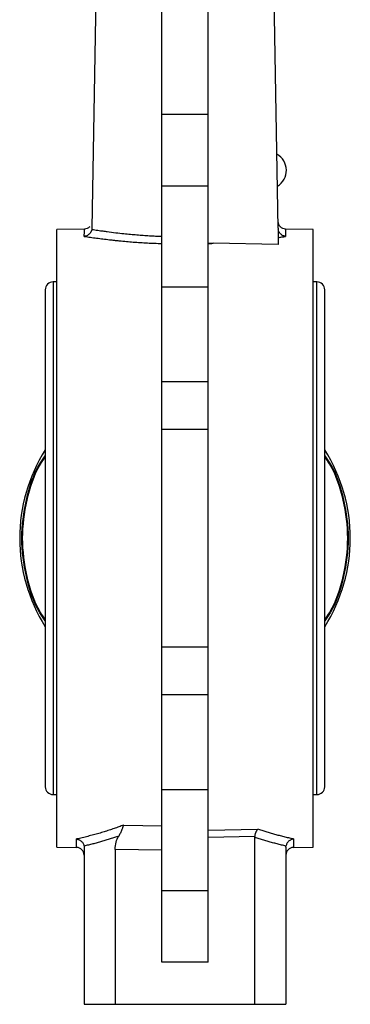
# Model space of a CAD drawing. Header units: millimetres. Extents: x 266 to 1205, y 112 to 961.
# Tile 21 of 27: x 581 to 624, y 390 to 517. Entities that reach past the tile are written whole.
import ezdxf

# ---------------------------------------------------------------- set-up
doc = ezdxf.new("R2010")
doc.units = ezdxf.units.MM

msp = doc.modelspace()

# ---------------------------------------------------------------- linework, layer by layer
at = {"color": 7, "linetype": 'Continuous', "lineweight": 25}
for p, q in [((591.5, 546.62), (590.57, 490.23)), ((599.56, 504.88), (599.56, 538.13)), ((605.56, 504.88), (605.56, 533.32)), ((614.55, 490.23), (613.93, 528.14)), ((599.56, 504.88), (605.56, 504.88)), ((599.56, 495.69), (599.56, 504.88)), ((605.56, 495.69), (605.56, 504.88)), ((599.56, 495.69), (605.56, 495.69)), ((599.56, 482.69), (599.56, 495.69)), ((605.56, 482.69), (605.56, 495.69)), ((589.71, 490.11), (586.06, 490.05)), ((586.06, 410.55), (586.06, 490.05)), ((614.55, 490.23), (614.55, 488.11)), ((619.06, 490.05), (615.41, 490.11)), ((619.06, 450.3), (619.06, 490.05)), ((614.55, 488.11), (606.18, 488.27)), ((586.06, 483.3), (585.56, 483.3)), ((619.56, 483.3), (619.06, 483.3)), ((584.56, 482.3), (584.56, 418.3)), ((599.56, 482.69), (605.56, 482.69)), ((599.56, 470.47), (599.56, 482.69)), ((605.56, 470.47), (605.56, 482.69)), ((620.56, 418.3), (620.56, 482.3)), ((599.56, 470.47), (605.56, 470.47)), ((599.56, 464.28), (599.56, 470.47)), ((605.56, 464.28), (605.56, 470.47)), ((605.56, 464.28), (599.56, 464.28)), ((599.56, 436.31), (599.56, 464.28)), ((605.56, 436.31), (605.56, 464.28)), ((619.06, 410.55), (619.06, 450.3)), ((599.56, 436.31), (605.56, 436.31)), ((599.56, 430.13), (599.56, 436.31)), ((605.56, 430.13), (605.56, 436.31)), ((599.56, 417.91), (599.56, 430.13)), ((605.56, 430.13), (599.56, 430.13)), ((605.56, 417.91), (605.56, 430.13)), ((585.56, 417.3), (586.06, 417.3)), ((605.56, 417.91), (599.56, 417.91)), ((599.56, 404.91), (599.56, 417.91)), ((605.56, 404.91), (605.56, 417.91)), ((619.06, 417.3), (619.56, 417.3)), ((594.66, 413.37), (599.56, 413.28)), ((605.56, 412.72), (611.96, 412.84)), ((611.57, 411.89), (605.56, 411.78)), ((611.56, 390.3), (611.56, 411.8)), ((586.06, 410.55), (588.58, 410.5)), ((589.56, 410.51), (589.56, 390.3)), ((599.56, 410.13), (593.56, 410.24)), ((593.56, 410.24), (593.56, 390.3)), ((615.56, 410.51), (615.56, 390.3)), ((616.54, 410.5), (619.06, 410.55)), ((605.56, 404.91), (599.56, 404.91)), ((599.56, 395.71), (599.56, 404.91)), ((605.56, 395.71), (605.56, 404.91)), ((605.56, 395.71), (599.56, 395.71)), ((589.56, 390.3), (593.56, 390.3)), ((593.56, 390.3), (611.56, 390.3)), ((611.56, 390.3), (615.56, 390.3))]:
    msp.add_line(p, q, dxfattribs=at)
at = {"color": 8, "linetype": 'Continuous', "lineweight": 25}
for p, q in [((585.56, 483.3), (585.56, 417.3)), ((619.56, 417.3), (619.56, 483.3)), ((588.58, 410.5), (588.58, 411.58)), ((616.54, 411.58), (616.54, 410.5))]:
    msp.add_line(p, q, dxfattribs=at)
at = {"color": 7, "linetype": 'Continuous', "lineweight": 25}
for centre, radius, start, end in [((613.23, 497.64), 2.4, 1.5361, 60.9278), ((613.23, 497.69), 2.4, 300.9573, 0.3467), ((585.56, 482.3), 1, 90, 180), ((619.56, 482.3), 1, 0, 90), ((602.56, 450.3), 21.3, 147.6795, 212.3205), ((602.56, 450.3), 21.3, 327.6795, 32.3205), ((585.56, 418.3), 1, 180, 270), ((619.56, 418.3), 1, 270, 0), ((588.56, 409.5), 1, 0, 89), ((616.56, 409.5), 1, 91, 180)]:
    msp.add_arc(centre, radius, start, end, dxfattribs=at)
for points, knots in [([(614.54, 491.1), (614.55, 490.98), (614.57, 490.79), (614.69, 490.55), (614.78, 490.45), (614.83, 490.4)], [0, 0, 0, 0, 0.479378, 0.737019, 1, 1, 1, 1]), ([(590.56, 490.06), (590.55, 490.03), (590.54, 489.98), (590.51, 489.89), (590.47, 489.8), (590.42, 489.7), (590.33, 489.57), (590.21, 489.45), (590.07, 489.34), (589.9, 489.24), (589.74, 489.18), (589.63, 489.17), (589.59, 489.16)], [0, 0, 0, 0, 0.060538, 0.122707, 0.186403, 0.251496, 0.370303, 0.501158, 0.6115, 0.751206, 0.911258, 1, 1, 1, 1]), ([(590.29, 490.4), (590.24, 490.36), (590.14, 490.27), (589.91, 490.15), (589.72, 490.12), (589.6, 490.11)], [0, 0, 0, 0, 0.262981, 0.520622, 1, 1, 1, 1]), ([(590.56, 490.06), (590.69, 490.04), (590.94, 490.01), (591.31, 489.95), (591.65, 489.9), (591.97, 489.86), (592.25, 489.82), (592.8, 489.75), (593.61, 489.64), (594.61, 489.53), (595.52, 489.44), (596.35, 489.37), (597.17, 489.3), (597.98, 489.25), (598.77, 489.21), (599.3, 489.19), (599.56, 489.18)], [0, 0, 0, 0, 0.049095, 0.094375, 0.135838, 0.173484, 0.207311, 0.237317, 0.366605, 0.483713, 0.575445, 0.664898, 0.752073, 0.836976, 0.919614, 1, 1, 1, 1]), ([(615.53, 489.16), (615.51, 489.16), (615.46, 489.17), (615.35, 489.2), (615.21, 489.25), (615.06, 489.33), (614.91, 489.45), (614.79, 489.57), (614.69, 489.72), (614.61, 489.88), (614.58, 490), (614.57, 490.06)], [0, 0, 0, 0, 0.04467, 0.126675, 0.248808, 0.384854, 0.498731, 0.634236, 0.748312, 0.867149, 1, 1, 1, 1]), ([(615.53, 490.11), (615.4, 490.12), (615.21, 490.15), (614.98, 490.27), (614.88, 490.36), (614.83, 490.4)], [0, 0, 0, 0, 0.479378, 0.737019, 1, 1, 1, 1]), ([(589.59, 489.16), (589.72, 489.14), (589.98, 489.11), (590.37, 489.05), (590.77, 489), (591.17, 488.94), (591.58, 488.89), (591.99, 488.84), (592.41, 488.79), (592.83, 488.74), (593.26, 488.69), (593.69, 488.64), (594.28, 488.58), (595.01, 488.51), (595.9, 488.44), (596.8, 488.37), (597.71, 488.32), (598.63, 488.28), (599.25, 488.26), (599.56, 488.25)], [0, 0, 0, 0, 0.043947, 0.087789, 0.131544, 0.175232, 0.218873, 0.262486, 0.30609, 0.349706, 0.393354, 0.437052, 0.480821, 0.568057, 0.654793, 0.741193, 0.827417, 0.913631, 1, 1, 1, 1]), ([(605.56, 488.25), (605.66, 488.25), (605.87, 488.26), (606.08, 488.26), (606.18, 488.27)], [0, 0, 0, 0, 0.488928, 1, 1, 1, 1]), ([(614.55, 489.02), (614.72, 489.05), (615.05, 489.09), (615.37, 489.14), (615.53, 489.16)], [0, 0, 0, 0, 0.501157, 1, 1, 1, 1]), ([(584.56, 439.66), (584.32, 440.01), (583.12, 441.71), (581.99, 445.35), (581.32, 450.3), (581.99, 455.25), (583.12, 458.89), (584.32, 460.59), (584.56, 460.93)], [0, 0, 0, 0, 0.056479, 0.27824, 0.5, 0.72176, 0.943521, 1, 1, 1, 1]), ([(584.56, 439.84), (584.35, 440.14), (583.19, 441.79), (582.09, 445.37), (581.42, 450.3), (582.09, 455.22), (583.19, 458.8), (584.35, 460.45), (584.56, 460.76)], [0, 0, 0, 0, 0.05029, 0.275145, 0.5, 0.724855, 0.94971, 1, 1, 1, 1]), ([(620.56, 460.93), (620.8, 460.59), (622, 458.89), (623.13, 455.25), (623.8, 450.3), (623.13, 445.35), (622, 441.71), (620.8, 440.01), (620.56, 439.66)], [0, 0, 0, 0, 0.056479, 0.27824, 0.5, 0.72176, 0.943521, 1, 1, 1, 1]), ([(620.56, 460.76), (620.77, 460.45), (621.93, 458.8), (623.03, 455.22), (623.71, 450.3), (623.03, 445.37), (621.93, 441.79), (620.77, 440.14), (620.56, 439.84)], [0, 0, 0, 0, 0.05029, 0.275145, 0.5, 0.724855, 0.94971, 1, 1, 1, 1]), ([(594.66, 413.37), (594.45, 413.29), (594.04, 413.14), (593.42, 412.92), (592.78, 412.71), (592.12, 412.5), (591.45, 412.3), (590.75, 412.1), (590.05, 411.92), (589.32, 411.74), (588.83, 411.63), (588.58, 411.58)], [0, 0, 0, 0, 0.100929, 0.204404, 0.310426, 0.418992, 0.530105, 0.643762, 0.759964, 0.87871, 1, 1, 1, 1]), ([(594.66, 413.37), (594.65, 413.35), (594.62, 413.3), (594.59, 413.22), (594.55, 413.11), (594.49, 412.96), (594.42, 412.78), (594.34, 412.57), (594.24, 412.36), (594.14, 412.15), (594.07, 412.02), (594.03, 411.96)], [0, 0, 0, 0, 0.074004, 0.157087, 0.249341, 0.373403, 0.499097, 0.642575, 0.774189, 0.89342, 1, 1, 1, 1]), ([(611.57, 411.89), (611.57, 411.92), (611.58, 411.98), (611.6, 412.08), (611.62, 412.18), (611.65, 412.28), (611.68, 412.38), (611.72, 412.48), (611.77, 412.59), (611.84, 412.7), (611.9, 412.79), (611.94, 412.82), (611.96, 412.84)], [0, 0, 0, 0, 0.073696, 0.151546, 0.233443, 0.319176, 0.408439, 0.500837, 0.612364, 0.750631, 0.916447, 1, 1, 1, 1]), ([(616.54, 411.58), (616.34, 411.62), (615.93, 411.71), (615.32, 411.86), (614.73, 412.01), (614.15, 412.16), (613.58, 412.32), (613.03, 412.49), (612.49, 412.66), (612.13, 412.78), (611.96, 412.84)], [0, 0, 0, 0, 0.133997, 0.265424, 0.394282, 0.520568, 0.644284, 0.765428, 0.884, 1, 1, 1, 1]), ([(588.58, 411.58), (588.61, 411.57), (588.68, 411.56), (588.77, 411.54), (588.84, 411.51), (588.95, 411.47), (589.07, 411.4), (589.21, 411.29), (589.34, 411.16), (589.44, 411), (589.51, 410.84), (589.54, 410.72), (589.55, 410.67)], [0, 0, 0, 0, 0.0777968, 0.1452843, 0.2024612, 0.2493259, 0.3808025, 0.4990581, 0.6325032, 0.7601947, 0.8825369, 1, 1, 1, 1]), ([(594.03, 411.96), (593.85, 411.89), (593.48, 411.77), (592.92, 411.58), (592.37, 411.41), (591.81, 411.25), (591.25, 411.09), (590.68, 410.94), (590.12, 410.8), (589.74, 410.71), (589.55, 410.67)], [0, 0, 0, 0, 0.124214, 0.248624, 0.373245, 0.498091, 0.623176, 0.748513, 0.874116, 1, 1, 1, 1]), ([(593.56, 410.24), (593.56, 410.56), (593.6, 410.87), (593.77, 411.45), (593.89, 411.72), (594.03, 411.96)], [0, 0, 0, 0, 0.5, 0.5, 1, 1, 1, 1]), ([(611.56, 411.8), (611.56, 411.81), (611.56, 411.84), (611.57, 411.87), (611.57, 411.89)], [0, 0, 0, 0, 0.5021798, 1, 1, 1, 1]), ([(615.57, 410.67), (615.38, 410.71), (614.99, 410.8), (614.42, 410.95), (613.84, 411.1), (613.27, 411.26), (612.7, 411.43), (612.13, 411.61), (611.75, 411.73), (611.56, 411.8)], [0, 0, 0, 0, 0.143708, 0.287106, 0.430208, 0.573032, 0.715594, 0.857911, 1, 1, 1, 1]), ([(616.54, 411.58), (616.52, 411.57), (616.46, 411.57), (616.38, 411.55), (616.3, 411.52), (616.19, 411.48), (616.06, 411.41), (615.91, 411.29), (615.79, 411.16), (615.69, 411.01), (615.61, 410.84), (615.59, 410.73), (615.57, 410.67)], [0, 0, 0, 0, 0.060243, 0.12197, 0.185049, 0.249322, 0.373908, 0.499059, 0.629278, 0.748989, 0.877085, 1, 1, 1, 1]), ([(589.56, 410.51), (589.56, 410.46), (589.56, 410.37), (589.56, 410.24), (589.56, 410.12), (589.56, 410.01), (589.56, 409.92), (589.56, 409.83), (589.56, 409.75), (589.56, 409.69), (589.56, 409.63), (589.56, 409.58), (589.56, 409.55), (589.56, 409.52), (589.56, 409.51), (589.56, 409.5), (589.56, 409.5)], [0, 0, 0, 0, 0.07166, 0.143212, 0.214674, 0.286064, 0.357401, 0.428702, 0.499985, 0.571269, 0.642572, 0.713911, 0.785306, 0.856774, 0.928332, 1, 1, 1, 1]), ([(615.56, 410.51), (615.56, 410.54), (615.56, 410.59), (615.57, 410.64), (615.57, 410.67)], [0, 0, 0, 0, 0.5029825, 1, 1, 1, 1])]:
    msp.add_open_spline(points, degree=3, knots=knots, dxfattribs=at)
at = {"color": 8, "linetype": 'Continuous', "lineweight": 25}
for points, knots in [([(589.59, 489.16), (589.59, 489.44), (589.6, 489.99), (589.6, 490.07), (589.6, 490.11)], [0, 0, 0, 0, 0.5008951, 1, 1, 1, 1]), ([(615.52, 490.11), (615.52, 490.07), (615.52, 489.99), (615.53, 489.44), (615.53, 489.16)], [0, 0, 0, 0, 0.499131, 1, 1, 1, 1])]:
    msp.add_open_spline(points, degree=3, knots=knots, dxfattribs=at)
at = {"color": 7, "linetype": 'Continuous', "lineweight": 25}
for points in [[(590.57, 490.23), (590.57, 490.17), (590.57, 490.12), (590.56, 490.06)], [(605.56, 488.28), (605.77, 488.28), (605.98, 488.27), (606.18, 488.27)], [(589.55, 410.67), (589.56, 410.61), (589.56, 410.56), (589.56, 410.51)]]:
    msp.add_open_spline(points, degree=3, dxfattribs=at)

doc.saveas('drawing.dxf')
